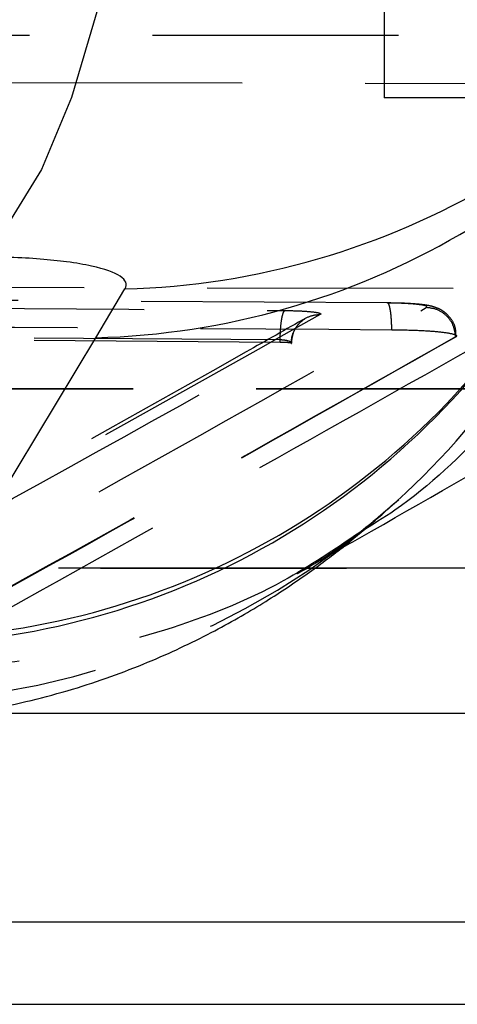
# Model space of a CAD drawing. Extents: x 122 to 770, y 117 to 575.
# Tile 5 of 28: x 182.14 to 186.66, y 117.09 to 127.25. Entities that reach past the tile are written whole.
import ezdxf

# ---------------------------------------------------------------- set-up
doc = ezdxf.new("R2010")
doc.units = 0
doc.header["$LTSCALE"] = 2
doc.linetypes.add('HIDDEN', pattern=[1.905, 1.27, -0.635])
doc.layers.get('0').update_dxf_attribs({"linetype": 'CONTINUOUS'})

msp = doc.modelspace()

# ---------------------------------------------------------------- linework, layer by layer
at = {"color": 7, "linetype": 'HIDDEN'}
for p, q in [((185.9099, 127.9426), (185.9099, 126.4426)), ((175.8959, 127.0905), (194.6708, 127.0905)), ((188.2539, 126.5847), (173.002, 126.622)), ((194.8608, 126.4426), (185.9099, 126.4426)), ((172.6515, 124.5094), (187.9071, 124.4764)), ((185.9392, 124.3274), (172.5365, 124.4161)), ((184.8345, 123.9469), (173.2269, 124.0326)), ((184.8345, 123.9216), (173.2269, 124.0099)), ((184.8345, 123.9216), (184.8345, 123.9469)), ((186.6518, 123.9797), (186.6466, 123.9761)), ((186.6514, 123.9904), (186.6495, 124.0112)), ((186.6517, 123.9869), (186.6514, 123.9904)), ((184.949, 123.9083), (184.9506, 123.9101)), ((184.9549, 123.9116), (184.9549, 123.9119)), ((176.9654, 123.4439), (195.7403, 123.4439)), ((176.9662, 123.4426), (195.7411, 123.4426)), ((185.1604, 121.6215), (185.461, 121.793)), ((185.0854, 121.5926), (173.7087, 121.5926)), ((175.3582, 121.5913), (188.282, 121.5913))]:
    msp.add_line(p, q, dxfattribs=at)
at = {"color": 7, "linetype": 'CONTINUOUS'}
for p, q in [((182.9303, 123.9694), (183.2313, 124.4719)), ((181.0622, 120.8685), (182.9303, 123.9694)), ((192.4836, 121.5926), (185.0854, 121.5926)), ((188.282, 120.0926), (180.3117, 120.0926)), ((176.4277, 117.9447), (195.2026, 117.9447)), ((176.9662, 117.0926), (195.7411, 117.0926))]:
    msp.add_line(p, q, dxfattribs=at)
at = {"color": 7, "linetype": 'CONTINUOUS', "flags": 128}
msp.add_lwpolyline([(183.5316, 132.1933), (183.473, 130.8745), (183.3546, 129.6075), (183.1796, 128.4267), (182.9527, 127.3639), (182.68, 126.4479), (182.369, 125.7035), (182.0279, 125.1508), (181.6661, 124.8047)], dxfattribs=at)
at = {"color": 8, "linetype": 'CONTINUOUS'}
for centre, radius, start, end in [((183.0214, 132.3785), 7.9094, 271.52065, 329.69462), ((182.7224, 131.8744), 7.9077, 271.50653, 328.74443), ((180.6664, 128.2082), 7.9984, 312.22254, 340.58079), ((180.8124, 128.7225), 7.9187, 271.54446, 329.97656), ((180.8559, 128.7737), 7.9078, 271.49532, 328.73781)]:
    msp.add_arc(centre, radius, start, end, dxfattribs=at)
at = {"color": 7, "linetype": 'HIDDEN'}
msp.add_arc((180.6593, 128.2266), 8.0168, 268.29449, 312.17201, dxfattribs=at)
at = {"color": 7, "linetype": 'CONTINUOUS'}
for points, knots in [([(188.9671, 126.9152), (188.9535, 126.8219), (188.8739, 126.2731), (188.5112, 125.3313), (187.8799, 124.1237), (187.0354, 123.0733), (186.2826, 122.3408), (185.7834, 122.0377), (185.6629, 121.9646)], [0, 0, 0, 0, 0.0459774, 0.2702985, 0.4882976, 0.7126186, 0.930619, 1, 1, 1, 1]), ([(185.461, 121.793), (185.5263, 121.8303), (186.892, 122.6094), (188.6911, 123.6401), (190.4898, 124.7098), (190.9455, 124.9809)], [0, 0, 0, 0, 0.0361792, 0.755767, 1, 1, 1, 1]), ([(183.2313, 124.4719), (183.232, 124.4731), (183.2584, 124.5187), (183.2244, 124.6068), (182.9686, 124.6983), (182.5745, 124.7647), (182.1524, 124.7994), (181.7945, 124.8033), (181.6661, 124.8047)], [0, 0, 0, 0, 0.0066642, 0.2518151, 0.4971852, 0.6319892, 0.8679802, 1, 1, 1, 1]), ([(180.3766, 120.0101), (180.5725, 120.0093), (181.0799, 120.0074), (181.8761, 120.1287), (182.7338, 120.3404), (183.5011, 120.6225), (184.1558, 120.9348), (184.6942, 121.2471), (185.133, 121.5423), (185.4951, 121.8157), (185.8006, 122.0678), (185.9587, 122.2099), (186.041, 122.2839)], [0, 0, 0, 0, 0.0740349, 0.1917971, 0.3060637, 0.4143499, 0.5135481, 0.6048171, 0.6930721, 0.7853107, 0.8882106, 1, 1, 1, 1])]:
    msp.add_open_spline(points, degree=3, knots=knots, dxfattribs=at)
at = {"color": 7, "linetype": 'HIDDEN'}
for points, knots in [([(173.2703, 124.3362), (173.4711, 124.3349), (174.4749, 124.3282), (178.3458, 124.3019), (182.0158, 124.2729), (184.8829, 124.2502)], [0, 0, 0, 0, 0.0518641, 0.2593195, 1, 1, 1, 1]), ([(185.9874, 124.052), (185.9873, 124.0637), (185.9868, 124.0962), (185.9845, 124.1477), (185.9801, 124.2028), (185.974, 124.2503), (185.9665, 124.2881), (185.958, 124.3144), (185.9488, 124.3292), (185.9424, 124.328), (185.9392, 124.3274)], [0, 0, 0, 0, 0.0737987, 0.2061169, 0.3384217, 0.4707444, 0.6030445, 0.7353734, 0.8676745, 1, 1, 1, 1]), ([(186.3441, 124.2808), (186.3474, 124.2847), (186.3547, 124.2935), (186.3078, 124.3065), (186.2117, 124.3177), (186.0828, 124.3252), (185.9846, 124.3267), (185.9392, 124.3274)], [0, 0, 0, 0, 0.1751731, 0.3895112, 0.6033553, 0.8168787, 1, 1, 1, 1]), ([(186.6495, 124.0112), (186.6489, 124.0301), (186.647, 124.0822), (186.6087, 124.155), (186.5533, 124.2186), (186.4941, 124.2589), (186.4393, 124.2825), (186.3806, 124.2989), (186.2935, 124.313), (186.1505, 124.325), (186.0074, 124.327), (185.9423, 124.328)], [0, 0, 0, 0, 0.055855, 0.1544407, 0.237122, 0.3102019, 0.3756984, 0.4459256, 0.5742838, 0.8064227, 1, 1, 1, 1]), ([(179.6328, 120.5346), (180.751, 121.1509), (182.9876, 122.3835), (185.2253, 123.6484), (186.3441, 124.2808)], [0, 0, 0, 0, 0.5000071, 1, 1, 1, 1]), ([(184.8345, 123.9469), (184.8355, 123.9846), (184.8376, 124.06), (184.8488, 124.157), (184.8644, 124.2283), (184.8767, 124.2429), (184.8829, 124.2502)], [0, 0, 0, 0, 0.25000255, 0.50000845, 0.75000308, 1, 1, 1, 1]), ([(184.8829, 124.2502), (184.9312, 124.2493), (185.0278, 124.2475), (185.1463, 124.2396), (185.2269, 124.2288), (185.2587, 124.2176), (185.2514, 124.2105), (185.2485, 124.2077)], [0, 0, 0, 0, 0.2157329, 0.4314752, 0.6474771, 0.8637811, 1, 1, 1, 1]), ([(186.6465, 123.9775), (186.6415, 124.0171), (186.6315, 124.0961), (186.5613, 124.196), (186.4618, 124.2663), (186.3833, 124.2759), (186.3441, 124.2808)], [0, 0, 0, 0, 0.2499996, 0.4999973, 0.7499997, 1, 1, 1, 1]), ([(172.5828, 124.1367), (172.7836, 124.1356), (173.7874, 124.13), (178.2554, 124.1045), (182.5229, 124.0756), (185.9874, 124.052)], [0, 0, 0, 0, 0.0449322, 0.2246608, 1, 1, 1, 1]), ([(185.1005, 124.1723), (184.8947, 124.0555), (182.8514, 122.8954), (180.6762, 121.7058), (178.7093, 120.6301), (178.5776, 120.558)], [0, 0, 0, 0, 0.0946101, 0.9393783, 1, 1, 1, 1]), ([(185.2485, 124.2077), (184.1657, 123.6012), (181.9872, 122.3812), (179.8099, 121.1865), (178.715, 120.5857)], [0, 0, 0, 0, 0.49707392, 1, 1, 1, 1]), ([(185.2485, 124.2077), (185.2089, 124.2035), (185.1296, 124.195), (185.0301, 124.125), (184.9619, 124.0254), (184.9532, 123.9469), (184.949, 123.9083)], [0, 0, 0, 0, 0.2520113, 0.504024, 0.7560376, 1, 1, 1, 1]), ([(184.9549, 123.9119), (184.9537, 123.9237), (184.9492, 123.9673), (184.9741, 124.0352), (185.0138, 124.0997), (185.0502, 124.1356), (185.0658, 124.1467), (185.0685, 124.1486)], [0, 0, 0, 0, 0.1265947, 0.4650366, 0.7370137, 0.9555974, 1, 1, 1, 1]), ([(185.9874, 124.052), (186.0736, 124.0506), (186.246, 124.0478), (186.4587, 124.034), (186.6047, 124.0149), (186.6609, 123.9957), (186.6541, 123.9838), (186.6518, 123.9797)], [0, 0, 0, 0, 0.2213667, 0.442695, 0.6641044, 0.8858475, 1, 1, 1, 1]), ([(186.6465, 123.9775), (185.526, 123.3451), (183.2848, 122.0802), (181.0466, 120.8477), (179.9275, 120.2314)], [0, 0, 0, 0, 0.4999993, 1, 1, 1, 1]), ([(186.6465, 123.9761), (185.526, 123.342), (183.2849, 122.0737), (181.0466, 120.8395), (179.9275, 120.2224)], [0, 0, 0, 0, 0.4999993, 1, 1, 1, 1]), ([(184.9506, 123.9101), (184.9506, 123.9109), (184.9503, 123.9161), (184.9424, 123.9255), (184.9173, 123.9362), (184.8802, 123.9442), (184.8497, 123.946), (184.8345, 123.9469)], [0, 0, 0, 0, 0.0466518, 0.2874952, 0.5267186, 0.7639847, 1, 1, 1, 1]), ([(184.9506, 123.9101), (184.9501, 123.9108), (184.9489, 123.913), (184.9344, 123.9162), (184.9045, 123.9192), (184.8689, 123.921), (184.8441, 123.9214), (184.8345, 123.9216)], [0, 0, 0, 0, 0.13484189, 0.37236148, 0.61019235, 0.8487031, 1, 1, 1, 1]), ([(178.4381, 120.3102), (178.4464, 120.3147), (178.5802, 120.3879), (179.216, 120.7359), (181.3767, 121.9198), (183.4142, 123.0539), (184.949, 123.9083)], [0, 0, 0, 0, 0.00382993, 0.06169997, 0.29318026, 1, 1, 1, 1]), ([(186.8367, 123.8706), (185.9318, 123.3613), (183.9599, 122.2515), (182.0262, 121.1698), (180.9799, 120.5845)], [0, 0, 0, 0, 0.45890347, 1, 1, 1, 1]), ([(186.0596, 122.2971), (185.9165, 122.1738), (185.6233, 121.9211), (185.2835, 121.6915), (185.0743, 121.5661), (185.0164, 121.5365), (185.0075, 121.5319)], [0, 0, 0, 0, 0.2969365, 0.608449, 0.9396454, 1, 1, 1, 1]), ([(185.6629, 121.9646), (185.4017, 121.7881), (184.7733, 121.3634), (183.6352, 120.9163), (182.3899, 120.6305), (181.489, 120.5721), (181.0465, 120.5829), (180.9799, 120.5845)], [0, 0, 0, 0, 0.1902384, 0.4579048, 0.7333337, 0.9598805, 1, 1, 1, 1])]:
    msp.add_open_spline(points, degree=3, knots=knots, dxfattribs=at)

doc.saveas('drawing.dxf')
